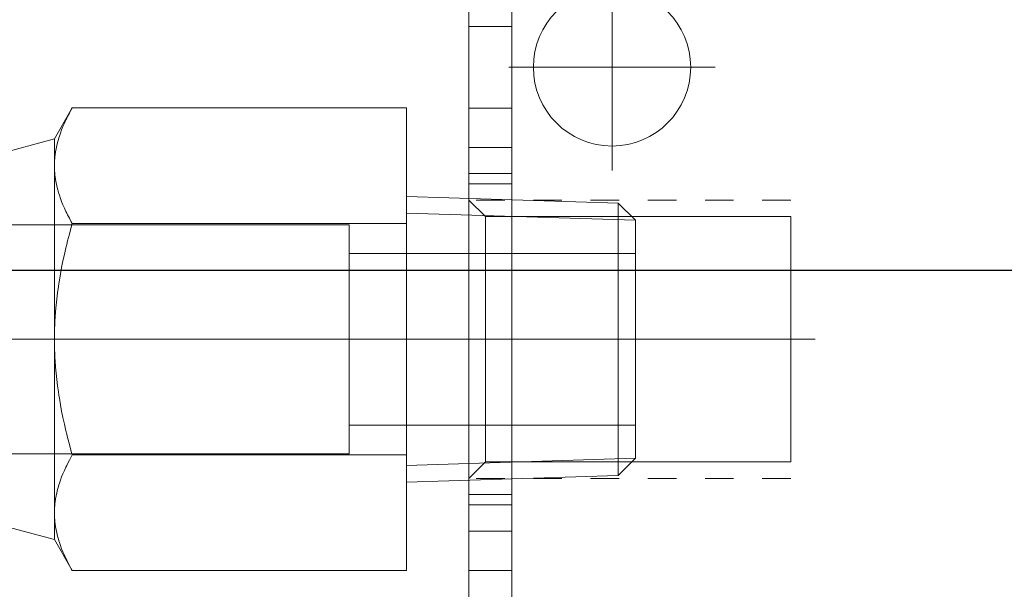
# Model space of a CAD drawing. Header units: millimetres. Extents: x 12686 to 16699, y 5703 to 8717.
# Tile 12 of 20: x 15571 to 15606, y 8249 to 8269. Entities that reach past the tile are written whole.
import ezdxf

# ---------------------------------------------------------------- set-up
doc = ezdxf.new("R2010")
doc.units = ezdxf.units.MM
doc.header["$MEASUREMENT"] = 0
doc.linetypes.add('CNS_DASHED', pattern=[2, 1, -1])
doc.layers.add('图层1', color=7, linetype='Continuous', lineweight=25)
doc.layers.add('图层7', color=4, linetype='Continuous', lineweight=15)

# ---------------------------------------------------------------- blocks, each defined once
blk = doc.blocks.new('VL-O-1-4')
at = {"layer": '图层7'}
for p, q in [((1841.476, -1469.81), (1841.476, -1518.81)), ((1842.976, -1471.519), (1842.976, -1517.102)), ((1846.476, -1488.207), (1846.476, -1495.414)), ((1842.976, -1490.385), (1841.476, -1490.385)), ((1842.873, -1491.81), (1850.079, -1491.81)), ((1827.61, -1493.227), (1826.985, -1494.31)), ((1839.293, -1493.227), (1827.61, -1493.227)), ((1839.293, -1493.227), (1839.293, -1509.393)), ((1841.476, -1493.236), (1842.976, -1493.236)), ((1826.985, -1494.31), (1824.974, -1494.849)), ((1826.985, -1494.31), (1826.985, -1508.31)), ((1841.476, -1494.609), (1842.976, -1494.609)), ((1841.476, -1495.522), (1842.976, -1495.522)), ((1842.976, -1495.883), (1841.476, -1495.883)), ((1846.693, -1496.553), (1839.293, -1496.321)), ((1841.476, -1496.446), (1842.057, -1497.027)), ((1846.693, -1496.553), (1846.693, -1506.068)), ((1847.293, -1497.152), (1846.693, -1496.553)), ((1847.293, -1497.152), (1839.293, -1496.902)), ((1842.057, -1505.593), (1842.057, -1497.027)), ((1842.057, -1497.027), (1852.726, -1497.027)), ((1847.293, -1497.152), (1847.293, -1505.468)), ((1852.726, -1505.593), (1852.726, -1497.027)), ((1837.293, -1497.31), (1819.293, -1497.31)), ((1839.293, -1497.269), (1827.61, -1497.269)), ((1837.293, -1497.31), (1837.293, -1505.31)), ((1847.293, -1498.31), (1837.293, -1498.31)), ((1847.719, -1501.31), (1818.867, -1501.31)), ((1853.579, -1501.31), (1840.623, -1501.31)), ((1837.293, -1504.31), (1847.293, -1504.31)), ((1819.293, -1505.31), (1837.293, -1505.31)), ((1839.293, -1505.352), (1827.61, -1505.352)), ((1847.293, -1505.468), (1839.293, -1505.718)), ((1842.057, -1505.593), (1841.476, -1506.174)), ((1852.726, -1505.593), (1842.057, -1505.593)), ((1846.693, -1506.068), (1847.293, -1505.468)), ((1839.293, -1506.299), (1846.693, -1506.068)), ((1841.476, -1506.738), (1842.976, -1506.738)), ((1841.476, -1507.098), (1842.976, -1507.098)), ((1824.974, -1507.771), (1826.985, -1508.31)), ((1841.476, -1508.012), (1842.976, -1508.012)), ((1826.985, -1508.31), (1827.61, -1509.393)), ((1839.293, -1509.393), (1827.61, -1509.393)), ((1842.976, -1509.385), (1841.476, -1509.385))]:
    blk.add_line(p, q, dxfattribs=at)
at = {"layer": '图层7', "linetype": 'CNS_DASHED'}
for p, q in [((1852.726, -1496.446), (1841.476, -1496.446)), ((1852.726, -1506.174), (1841.476, -1506.174))]:
    blk.add_line(p, q, dxfattribs=at)
at = {"layer": '图层7'}
for points in [[(1826.985, -1495.248), (1826.986, -1495.194), (1826.99, -1495.086), (1826.997, -1494.978), (1827.003, -1494.924), (1827.009, -1494.87), (1827.024, -1494.762), (1827.043, -1494.654), (1827.066, -1494.546), (1827.092, -1494.437), (1827.123, -1494.327), (1827.139, -1494.272), (1827.157, -1494.217), (1827.195, -1494.106), (1827.237, -1493.994), (1827.283, -1493.88), (1827.333, -1493.766), (1827.387, -1493.649), (1827.416, -1493.591), (1827.445, -1493.531), (1827.508, -1493.411), (1827.575, -1493.289), (1827.61, -1493.227)], [(1827.61, -1493.227), (1827.575, -1493.289), (1827.508, -1493.411), (1827.445, -1493.531), (1827.416, -1493.591), (1827.387, -1493.649), (1827.333, -1493.766), (1827.283, -1493.88), (1827.237, -1493.994), (1827.195, -1494.106), (1827.157, -1494.217), (1827.139, -1494.272), (1827.123, -1494.327), (1827.092, -1494.437), (1827.066, -1494.546), (1827.043, -1494.654), (1827.024, -1494.762), (1827.009, -1494.87), (1827.003, -1494.924), (1826.997, -1494.978), (1826.99, -1495.086), (1826.986, -1495.194), (1826.985, -1495.248)], [(1827.61, -1497.269), (1827.575, -1497.207), (1827.508, -1497.085), (1827.445, -1496.965), (1827.416, -1496.906), (1827.387, -1496.847), (1827.333, -1496.731), (1827.283, -1496.616), (1827.237, -1496.503), (1827.195, -1496.39), (1827.157, -1496.279), (1827.139, -1496.224), (1827.123, -1496.169), (1827.092, -1496.06), (1827.066, -1495.951), (1827.043, -1495.842), (1827.024, -1495.734), (1827.009, -1495.627), (1827.003, -1495.573), (1826.997, -1495.519), (1826.99, -1495.411), (1826.986, -1495.302), (1826.985, -1495.248)], [(1826.985, -1495.248), (1826.986, -1495.302), (1826.99, -1495.411), (1826.997, -1495.519), (1827.003, -1495.573), (1827.009, -1495.627), (1827.024, -1495.734), (1827.043, -1495.842), (1827.066, -1495.951), (1827.092, -1496.06), (1827.123, -1496.169), (1827.139, -1496.224), (1827.157, -1496.279), (1827.195, -1496.39), (1827.237, -1496.503), (1827.283, -1496.616), (1827.333, -1496.731), (1827.387, -1496.847), (1827.416, -1496.906), (1827.445, -1496.965), (1827.508, -1497.085), (1827.575, -1497.207), (1827.61, -1497.269)], [(1826.985, -1501.31), (1826.986, -1501.202), (1826.99, -1500.985), (1826.997, -1500.769), (1827.003, -1500.661), (1827.009, -1500.554), (1827.024, -1500.338), (1827.043, -1500.122), (1827.066, -1499.905), (1827.092, -1499.687), (1827.123, -1499.469), (1827.139, -1499.359), (1827.157, -1499.248), (1827.195, -1499.026), (1827.237, -1498.802), (1827.283, -1498.575), (1827.333, -1498.345), (1827.387, -1498.113), (1827.416, -1497.995), (1827.445, -1497.877), (1827.508, -1497.637), (1827.575, -1497.393), (1827.61, -1497.269)], [(1827.61, -1497.269), (1827.575, -1497.393), (1827.508, -1497.637), (1827.445, -1497.877), (1827.416, -1497.995), (1827.387, -1498.113), (1827.333, -1498.345), (1827.283, -1498.575), (1827.237, -1498.802), (1827.195, -1499.026), (1827.157, -1499.248), (1827.139, -1499.359), (1827.123, -1499.469), (1827.092, -1499.687), (1827.066, -1499.905), (1827.043, -1500.122), (1827.024, -1500.338), (1827.009, -1500.554), (1827.003, -1500.661), (1826.997, -1500.769), (1826.99, -1500.985), (1826.986, -1501.202), (1826.985, -1501.31)], [(1827.61, -1505.352), (1827.575, -1505.228), (1827.508, -1504.984), (1827.445, -1504.744), (1827.416, -1504.626), (1827.387, -1504.508), (1827.333, -1504.275), (1827.283, -1504.046), (1827.237, -1503.819), (1827.195, -1503.595), (1827.157, -1503.373), (1827.139, -1503.262), (1827.123, -1503.152), (1827.092, -1502.933), (1827.066, -1502.716), (1827.043, -1502.499), (1827.024, -1502.283), (1827.009, -1502.067), (1827.003, -1501.959), (1826.997, -1501.851), (1826.99, -1501.635), (1826.986, -1501.419), (1826.985, -1501.31)], [(1826.985, -1501.31), (1826.986, -1501.419), (1826.99, -1501.635), (1826.997, -1501.851), (1827.003, -1501.959), (1827.009, -1502.067), (1827.024, -1502.283), (1827.043, -1502.499), (1827.066, -1502.716), (1827.092, -1502.933), (1827.123, -1503.152), (1827.139, -1503.262), (1827.157, -1503.373), (1827.195, -1503.595), (1827.237, -1503.819), (1827.283, -1504.046), (1827.333, -1504.275), (1827.387, -1504.508), (1827.416, -1504.626), (1827.445, -1504.744), (1827.508, -1504.984), (1827.575, -1505.228), (1827.61, -1505.352)], [(1827.61, -1505.352), (1827.575, -1505.414), (1827.508, -1505.536), (1827.445, -1505.656), (1827.416, -1505.715), (1827.387, -1505.774), (1827.333, -1505.89), (1827.283, -1506.005), (1827.237, -1506.118), (1827.195, -1506.23), (1827.157, -1506.341), (1827.139, -1506.397), (1827.123, -1506.452), (1827.092, -1506.561), (1827.066, -1506.67), (1827.043, -1506.778), (1827.024, -1506.886), (1827.009, -1506.994), (1827.003, -1507.048), (1826.997, -1507.102), (1826.99, -1507.21), (1826.986, -1507.318), (1826.985, -1507.373)], [(1826.985, -1507.373), (1826.986, -1507.318), (1826.99, -1507.21), (1826.997, -1507.102), (1827.003, -1507.048), (1827.009, -1506.994), (1827.024, -1506.886), (1827.043, -1506.778), (1827.066, -1506.67), (1827.092, -1506.561), (1827.123, -1506.452), (1827.139, -1506.397), (1827.157, -1506.341), (1827.195, -1506.23), (1827.237, -1506.118), (1827.283, -1506.005), (1827.333, -1505.89), (1827.387, -1505.774), (1827.416, -1505.715), (1827.445, -1505.656), (1827.508, -1505.536), (1827.575, -1505.414), (1827.61, -1505.352)], [(1826.985, -1507.373), (1826.986, -1507.427), (1826.99, -1507.535), (1826.997, -1507.643), (1827.003, -1507.697), (1827.009, -1507.751), (1827.024, -1507.859), (1827.043, -1507.967), (1827.066, -1508.075), (1827.092, -1508.184), (1827.123, -1508.293), (1827.139, -1508.348), (1827.157, -1508.404), (1827.195, -1508.515), (1827.237, -1508.627), (1827.283, -1508.74), (1827.333, -1508.855), (1827.387, -1508.971), (1827.416, -1509.03), (1827.445, -1509.089), (1827.508, -1509.209), (1827.575, -1509.331), (1827.61, -1509.393)], [(1827.61, -1509.393), (1827.575, -1509.331), (1827.508, -1509.209), (1827.445, -1509.089), (1827.416, -1509.03), (1827.387, -1508.971), (1827.333, -1508.855), (1827.283, -1508.74), (1827.237, -1508.627), (1827.195, -1508.515), (1827.157, -1508.404), (1827.139, -1508.348), (1827.123, -1508.293), (1827.092, -1508.184), (1827.066, -1508.075), (1827.043, -1507.967), (1827.024, -1507.859), (1827.009, -1507.751), (1827.003, -1507.697), (1826.997, -1507.643), (1826.99, -1507.535), (1826.986, -1507.427), (1826.985, -1507.373)]]:
    blk.add_lwpolyline(points, dxfattribs=at)
blk.add_circle((1846.476, -1491.81), 2.75, dxfattribs=at)

msp = doc.modelspace()

# ---------------------------------------------------------------- linework, layer by layer
at = {"layer": '图层1'}
msp.add_line((15388.137, 8260.273), (15656.137, 8260.273), dxfattribs=at)

# ---------------------------------------------------------------- block references
at = {"layer": '图层7'}
msp.add_blockref('VL-O-1-4', (13745.598, 9759.167), dxfattribs=at)

doc.saveas('drawing.dxf')
